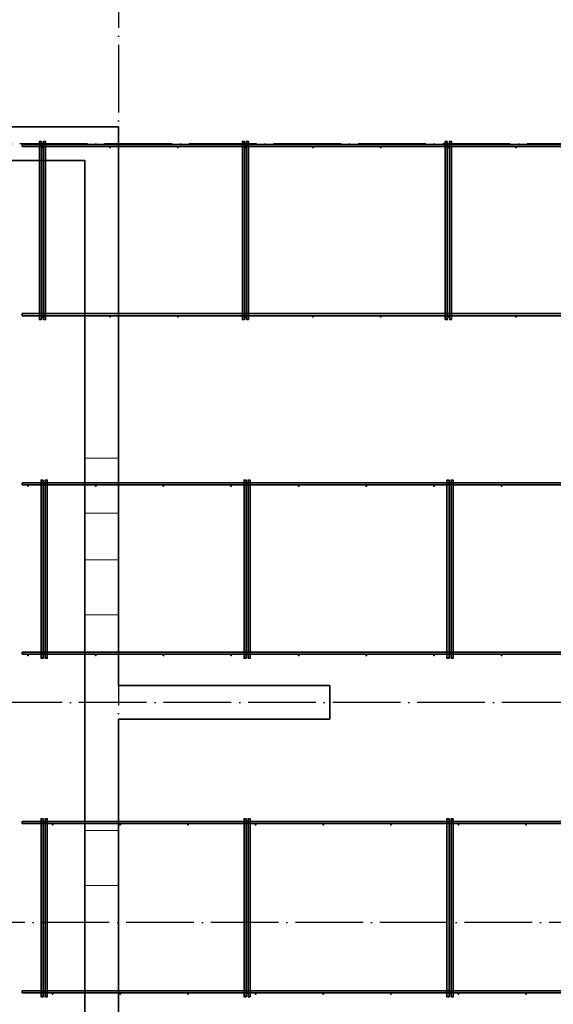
# Model space of a CAD drawing. Header units: millimetres. Extents: x -3483 to 105345, y -283423 to 72284.
# Tile 101 of 165: x 80615 to 83771, y 13417 to 19232. Entities that reach past the tile are written whole.
import ezdxf

# ---------------------------------------------------------------- set-up
doc = ezdxf.new("R2010")
doc.units = ezdxf.units.MM
for name, pattern in [('______11', [500, 400, -50, 0, -50]), ('______2', [270, 200, -70]), ('______5', [1100, 800, -100, 100, -100])]:
    doc.linetypes.add(name, pattern=pattern)
doc.layers.add('Арм.стержн. Фиксатор', color=7, linetype='Continuous', lineweight=35, true_color=0x501e0f)
doc.layers.add('Осевая линия_ общее', color=7, linetype='______5', lineweight=13, true_color=0xa0a0a0)
doc.layers.add('Стена_ общее', color=7, linetype='Continuous', lineweight=35)

# ---------------------------------------------------------------- blocks, each defined once
blk = doc.blocks.new('СЛОЖНЫЙ_ОБЪЕКТ_13')
at = {"layer": 'Стена_ общее', "color": 9, "linetype": 'Continuous', "lineweight": -3, "true_color": 0xc7c7c7, "transparency": 33554687}
for p, q in [((81000, 18600), (79950, 18600)), ((81200, 18600), (81000, 18600)), ((81200, 15300), (81200, 18600)), ((79750, 18400), (81000, 18400)), ((81000, 18400), (81000, 12240)), ((82450, 15300), (81200, 15300)), ((82450, 15100), (82450, 15300)), ((81200, 15100), (82450, 15100)), ((81200, 12240), (81200, 15100))]:
    blk.add_line(p, q, dxfattribs=at)

msp = doc.modelspace()

# ---------------------------------------------------------------- hatches: boundary and pattern name
at = {"layer": 'Арм.стержн. Фиксатор', "linetype": 'Continuous', "lineweight": 35, "transparency": 33554687}
for points in [[(80756, 18478), (80755.5, 18480.3), (80754.2, 18482.2), (80752.3, 18483.5), (80750, 18484), (80747.7, 18483.5), (80745.8, 18482.2), (80744.5, 18480.3), (80744, 18478), (80744.5, 18475.7), (80745.8, 18473.8), (80747.7, 18472.5), (80750, 18472), (80752.3, 18472.5), (80754.2, 18473.8), (80755.5, 18475.7)], [(81156, 18478), (81155.5, 18480.3), (81154.2, 18482.2), (81152.3, 18483.5), (81150, 18484), (81147.7, 18483.5), (81145.8, 18482.2), (81144.5, 18480.3), (81144, 18478), (81144.5, 18475.7), (81145.8, 18473.8), (81147.7, 18472.5), (81150, 18472), (81152.3, 18472.5), (81154.2, 18473.8), (81155.5, 18475.7)], [(81556, 18478), (81555.5, 18480.3), (81554.2, 18482.2), (81552.3, 18483.5), (81550, 18484), (81547.7, 18483.5), (81545.8, 18482.2), (81544.5, 18480.3), (81544, 18478), (81544.5, 18475.7), (81545.8, 18473.8), (81547.7, 18472.5), (81550, 18472), (81552.3, 18472.5), (81554.2, 18473.8), (81555.5, 18475.7)], [(81956, 18478), (81955.5, 18480.3), (81954.2, 18482.2), (81952.3, 18483.5), (81950, 18484), (81947.7, 18483.5), (81945.8, 18482.2), (81944.5, 18480.3), (81944, 18478), (81944.5, 18475.7), (81945.8, 18473.8), (81947.7, 18472.5), (81950, 18472), (81952.3, 18472.5), (81954.2, 18473.8), (81955.5, 18475.7)], [(82356, 18478), (82355.5, 18480.3), (82354.2, 18482.2), (82352.3, 18483.5), (82350, 18484), (82347.7, 18483.5), (82345.8, 18482.2), (82344.5, 18480.3), (82344, 18478), (82344.5, 18475.7), (82345.8, 18473.8), (82347.7, 18472.5), (82350, 18472), (82352.3, 18472.5), (82354.2, 18473.8), (82355.5, 18475.7)], [(82756, 18478), (82755.5, 18480.3), (82754.2, 18482.2), (82752.3, 18483.5), (82750, 18484), (82747.7, 18483.5), (82745.8, 18482.2), (82744.5, 18480.3), (82744, 18478), (82744.5, 18475.7), (82745.8, 18473.8), (82747.7, 18472.5), (82750, 18472), (82752.3, 18472.5), (82754.2, 18473.8), (82755.5, 18475.7)], [(83156, 18478), (83155.5, 18480.3), (83154.2, 18482.2), (83152.3, 18483.5), (83150, 18484), (83147.7, 18483.5), (83145.8, 18482.2), (83144.5, 18480.3), (83144, 18478), (83144.5, 18475.7), (83145.8, 18473.8), (83147.7, 18472.5), (83150, 18472), (83152.3, 18472.5), (83154.2, 18473.8), (83155.5, 18475.7)], [(83556, 18478), (83555.5, 18480.3), (83554.2, 18482.2), (83552.3, 18483.5), (83550, 18484), (83547.7, 18483.5), (83545.8, 18482.2), (83544.5, 18480.3), (83544, 18478), (83544.5, 18475.7), (83545.8, 18473.8), (83547.7, 18472.5), (83550, 18472), (83552.3, 18472.5), (83554.2, 18473.8), (83555.5, 18475.7)], [(80756, 17478), (80755.5, 17480.3), (80754.2, 17482.2), (80752.3, 17483.5), (80750, 17484), (80747.7, 17483.5), (80745.8, 17482.2), (80744.5, 17480.3), (80744, 17478), (80744.5, 17475.7), (80745.8, 17473.8), (80747.7, 17472.5), (80750, 17472), (80752.3, 17472.5), (80754.2, 17473.8), (80755.5, 17475.7)], [(81156, 17478), (81155.5, 17480.3), (81154.2, 17482.2), (81152.3, 17483.5), (81150, 17484), (81147.7, 17483.5), (81145.8, 17482.2), (81144.5, 17480.3), (81144, 17478), (81144.5, 17475.7), (81145.8, 17473.8), (81147.7, 17472.5), (81150, 17472), (81152.3, 17472.5), (81154.2, 17473.8), (81155.5, 17475.7)], [(81556, 17478), (81555.5, 17480.3), (81554.2, 17482.2), (81552.3, 17483.5), (81550, 17484), (81547.7, 17483.5), (81545.8, 17482.2), (81544.5, 17480.3), (81544, 17478), (81544.5, 17475.7), (81545.8, 17473.8), (81547.7, 17472.5), (81550, 17472), (81552.3, 17472.5), (81554.2, 17473.8), (81555.5, 17475.7)], [(81956, 17478), (81955.5, 17480.3), (81954.2, 17482.2), (81952.3, 17483.5), (81950, 17484), (81947.7, 17483.5), (81945.8, 17482.2), (81944.5, 17480.3), (81944, 17478), (81944.5, 17475.7), (81945.8, 17473.8), (81947.7, 17472.5), (81950, 17472), (81952.3, 17472.5), (81954.2, 17473.8), (81955.5, 17475.7)], [(82356, 17478), (82355.5, 17480.3), (82354.2, 17482.2), (82352.3, 17483.5), (82350, 17484), (82347.7, 17483.5), (82345.8, 17482.2), (82344.5, 17480.3), (82344, 17478), (82344.5, 17475.7), (82345.8, 17473.8), (82347.7, 17472.5), (82350, 17472), (82352.3, 17472.5), (82354.2, 17473.8), (82355.5, 17475.7)], [(82756, 17478), (82755.5, 17480.3), (82754.2, 17482.2), (82752.3, 17483.5), (82750, 17484), (82747.7, 17483.5), (82745.8, 17482.2), (82744.5, 17480.3), (82744, 17478), (82744.5, 17475.7), (82745.8, 17473.8), (82747.7, 17472.5), (82750, 17472), (82752.3, 17472.5), (82754.2, 17473.8), (82755.5, 17475.7)], [(83156, 17478), (83155.5, 17480.3), (83154.2, 17482.2), (83152.3, 17483.5), (83150, 17484), (83147.7, 17483.5), (83145.8, 17482.2), (83144.5, 17480.3), (83144, 17478), (83144.5, 17475.7), (83145.8, 17473.8), (83147.7, 17472.5), (83150, 17472), (83152.3, 17472.5), (83154.2, 17473.8), (83155.5, 17475.7)], [(83556, 17478), (83555.5, 17480.3), (83554.2, 17482.2), (83552.3, 17483.5), (83550, 17484), (83547.7, 17483.5), (83545.8, 17482.2), (83544.5, 17480.3), (83544, 17478), (83544.5, 17475.7), (83545.8, 17473.8), (83547.7, 17472.5), (83550, 17472), (83552.3, 17472.5), (83554.2, 17473.8), (83555.5, 17475.7)], [(80671, 16478), (80670.5, 16480.3), (80669.2, 16482.2), (80667.3, 16483.5), (80665, 16484), (80662.7, 16483.5), (80660.8, 16482.2), (80659.5, 16480.3), (80659, 16478), (80659.5, 16475.7), (80660.8, 16473.8), (80662.7, 16472.5), (80665, 16472), (80667.3, 16472.5), (80669.2, 16473.8), (80670.5, 16475.7)], [(81071, 16478), (81070.5, 16480.3), (81069.2, 16482.2), (81067.3, 16483.5), (81065, 16484), (81062.7, 16483.5), (81060.8, 16482.2), (81059.5, 16480.3), (81059, 16478), (81059.5, 16475.7), (81060.8, 16473.8), (81062.7, 16472.5), (81065, 16472), (81067.3, 16472.5), (81069.2, 16473.8), (81070.5, 16475.7)], [(81471, 16478), (81470.5, 16480.3), (81469.2, 16482.2), (81467.3, 16483.5), (81465, 16484), (81462.7, 16483.5), (81460.8, 16482.2), (81459.5, 16480.3), (81459, 16478), (81459.5, 16475.7), (81460.8, 16473.8), (81462.7, 16472.5), (81465, 16472), (81467.3, 16472.5), (81469.2, 16473.8), (81470.5, 16475.7)], [(81871, 16478), (81870.5, 16480.3), (81869.2, 16482.2), (81867.3, 16483.5), (81865, 16484), (81862.7, 16483.5), (81860.8, 16482.2), (81859.5, 16480.3), (81859, 16478), (81859.5, 16475.7), (81860.8, 16473.8), (81862.7, 16472.5), (81865, 16472), (81867.3, 16472.5), (81869.2, 16473.8), (81870.5, 16475.7)], [(82271, 16478), (82270.5, 16480.3), (82269.2, 16482.2), (82267.3, 16483.5), (82265, 16484), (82262.7, 16483.5), (82260.8, 16482.2), (82259.5, 16480.3), (82259, 16478), (82259.5, 16475.7), (82260.8, 16473.8), (82262.7, 16472.5), (82265, 16472), (82267.3, 16472.5), (82269.2, 16473.8), (82270.5, 16475.7)], [(82671, 16478), (82670.5, 16480.3), (82669.2, 16482.2), (82667.3, 16483.5), (82665, 16484), (82662.7, 16483.5), (82660.8, 16482.2), (82659.5, 16480.3), (82659, 16478), (82659.5, 16475.7), (82660.8, 16473.8), (82662.7, 16472.5), (82665, 16472), (82667.3, 16472.5), (82669.2, 16473.8), (82670.5, 16475.7)], [(83071, 16478), (83070.5, 16480.3), (83069.2, 16482.2), (83067.3, 16483.5), (83065, 16484), (83062.7, 16483.5), (83060.8, 16482.2), (83059.5, 16480.3), (83059, 16478), (83059.5, 16475.7), (83060.8, 16473.8), (83062.7, 16472.5), (83065, 16472), (83067.3, 16472.5), (83069.2, 16473.8), (83070.5, 16475.7)], [(83471, 16478), (83470.5, 16480.3), (83469.2, 16482.2), (83467.3, 16483.5), (83465, 16484), (83462.7, 16483.5), (83460.8, 16482.2), (83459.5, 16480.3), (83459, 16478), (83459.5, 16475.7), (83460.8, 16473.8), (83462.7, 16472.5), (83465, 16472), (83467.3, 16472.5), (83469.2, 16473.8), (83470.5, 16475.7)], [(80671, 15478), (80670.5, 15480.3), (80669.2, 15482.2), (80667.3, 15483.5), (80665, 15484), (80662.7, 15483.5), (80660.8, 15482.2), (80659.5, 15480.3), (80659, 15478), (80659.5, 15475.7), (80660.8, 15473.8), (80662.7, 15472.5), (80665, 15472), (80667.3, 15472.5), (80669.2, 15473.8), (80670.5, 15475.7)], [(81071, 15478), (81070.5, 15480.3), (81069.2, 15482.2), (81067.3, 15483.5), (81065, 15484), (81062.7, 15483.5), (81060.8, 15482.2), (81059.5, 15480.3), (81059, 15478), (81059.5, 15475.7), (81060.8, 15473.8), (81062.7, 15472.5), (81065, 15472), (81067.3, 15472.5), (81069.2, 15473.8), (81070.5, 15475.7)], [(81471, 15478), (81470.5, 15480.3), (81469.2, 15482.2), (81467.3, 15483.5), (81465, 15484), (81462.7, 15483.5), (81460.8, 15482.2), (81459.5, 15480.3), (81459, 15478), (81459.5, 15475.7), (81460.8, 15473.8), (81462.7, 15472.5), (81465, 15472), (81467.3, 15472.5), (81469.2, 15473.8), (81470.5, 15475.7)], [(81871, 15478), (81870.5, 15480.3), (81869.2, 15482.2), (81867.3, 15483.5), (81865, 15484), (81862.7, 15483.5), (81860.8, 15482.2), (81859.5, 15480.3), (81859, 15478), (81859.5, 15475.7), (81860.8, 15473.8), (81862.7, 15472.5), (81865, 15472), (81867.3, 15472.5), (81869.2, 15473.8), (81870.5, 15475.7)], [(82271, 15478), (82270.5, 15480.3), (82269.2, 15482.2), (82267.3, 15483.5), (82265, 15484), (82262.7, 15483.5), (82260.8, 15482.2), (82259.5, 15480.3), (82259, 15478), (82259.5, 15475.7), (82260.8, 15473.8), (82262.7, 15472.5), (82265, 15472), (82267.3, 15472.5), (82269.2, 15473.8), (82270.5, 15475.7)], [(82671, 15478), (82670.5, 15480.3), (82669.2, 15482.2), (82667.3, 15483.5), (82665, 15484), (82662.7, 15483.5), (82660.8, 15482.2), (82659.5, 15480.3), (82659, 15478), (82659.5, 15475.7), (82660.8, 15473.8), (82662.7, 15472.5), (82665, 15472), (82667.3, 15472.5), (82669.2, 15473.8), (82670.5, 15475.7)], [(83071, 15478), (83070.5, 15480.3), (83069.2, 15482.2), (83067.3, 15483.5), (83065, 15484), (83062.7, 15483.5), (83060.8, 15482.2), (83059.5, 15480.3), (83059, 15478), (83059.5, 15475.7), (83060.8, 15473.8), (83062.7, 15472.5), (83065, 15472), (83067.3, 15472.5), (83069.2, 15473.8), (83070.5, 15475.7)], [(83471, 15478), (83470.5, 15480.3), (83469.2, 15482.2), (83467.3, 15483.5), (83465, 15484), (83462.7, 15483.5), (83460.8, 15482.2), (83459.5, 15480.3), (83459, 15478), (83459.5, 15475.7), (83460.8, 15473.8), (83462.7, 15472.5), (83465, 15472), (83467.3, 15472.5), (83469.2, 15473.8), (83470.5, 15475.7)], [(80816, 14478), (80815.5, 14480.3), (80814.2, 14482.2), (80812.3, 14483.5), (80810, 14484), (80807.7, 14483.5), (80805.8, 14482.2), (80804.5, 14480.3), (80804, 14478), (80804.5, 14475.7), (80805.8, 14473.8), (80807.7, 14472.5), (80810, 14472), (80812.3, 14472.5), (80814.2, 14473.8), (80815.5, 14475.7)], [(81216, 14478), (81215.5, 14480.3), (81214.2, 14482.2), (81212.3, 14483.5), (81210, 14484), (81207.7, 14483.5), (81205.8, 14482.2), (81204.5, 14480.3), (81204, 14478), (81204.5, 14475.7), (81205.8, 14473.8), (81207.7, 14472.5), (81210, 14472), (81212.3, 14472.5), (81214.2, 14473.8), (81215.5, 14475.7)], [(81616, 14478), (81615.5, 14480.3), (81614.2, 14482.2), (81612.3, 14483.5), (81610, 14484), (81607.7, 14483.5), (81605.8, 14482.2), (81604.5, 14480.3), (81604, 14478), (81604.5, 14475.7), (81605.8, 14473.8), (81607.7, 14472.5), (81610, 14472), (81612.3, 14472.5), (81614.2, 14473.8), (81615.5, 14475.7)], [(82016, 14478), (82015.5, 14480.3), (82014.2, 14482.2), (82012.3, 14483.5), (82010, 14484), (82007.7, 14483.5), (82005.8, 14482.2), (82004.5, 14480.3), (82004, 14478), (82004.5, 14475.7), (82005.8, 14473.8), (82007.7, 14472.5), (82010, 14472), (82012.3, 14472.5), (82014.2, 14473.8), (82015.5, 14475.7)], [(82416, 14478), (82415.5, 14480.3), (82414.2, 14482.2), (82412.3, 14483.5), (82410, 14484), (82407.7, 14483.5), (82405.8, 14482.2), (82404.5, 14480.3), (82404, 14478), (82404.5, 14475.7), (82405.8, 14473.8), (82407.7, 14472.5), (82410, 14472), (82412.3, 14472.5), (82414.2, 14473.8), (82415.5, 14475.7)], [(82816, 14478), (82815.5, 14480.3), (82814.2, 14482.2), (82812.3, 14483.5), (82810, 14484), (82807.7, 14483.5), (82805.8, 14482.2), (82804.5, 14480.3), (82804, 14478), (82804.5, 14475.7), (82805.8, 14473.8), (82807.7, 14472.5), (82810, 14472), (82812.3, 14472.5), (82814.2, 14473.8), (82815.5, 14475.7)], [(83216, 14478), (83215.5, 14480.3), (83214.2, 14482.2), (83212.3, 14483.5), (83210, 14484), (83207.7, 14483.5), (83205.8, 14482.2), (83204.5, 14480.3), (83204, 14478), (83204.5, 14475.7), (83205.8, 14473.8), (83207.7, 14472.5), (83210, 14472), (83212.3, 14472.5), (83214.2, 14473.8), (83215.5, 14475.7)], [(83616, 14478), (83615.5, 14480.3), (83614.2, 14482.2), (83612.3, 14483.5), (83610, 14484), (83607.7, 14483.5), (83605.8, 14482.2), (83604.5, 14480.3), (83604, 14478), (83604.5, 14475.7), (83605.8, 14473.8), (83607.7, 14472.5), (83610, 14472), (83612.3, 14472.5), (83614.2, 14473.8), (83615.5, 14475.7)], [(80816, 13478), (80815.5, 13480.3), (80814.2, 13482.2), (80812.3, 13483.5), (80810, 13484), (80807.7, 13483.5), (80805.8, 13482.2), (80804.5, 13480.3), (80804, 13478), (80804.5, 13475.7), (80805.8, 13473.8), (80807.7, 13472.5), (80810, 13472), (80812.3, 13472.5), (80814.2, 13473.8), (80815.5, 13475.7)], [(81216, 13478), (81215.5, 13480.3), (81214.2, 13482.2), (81212.3, 13483.5), (81210, 13484), (81207.7, 13483.5), (81205.8, 13482.2), (81204.5, 13480.3), (81204, 13478), (81204.5, 13475.7), (81205.8, 13473.8), (81207.7, 13472.5), (81210, 13472), (81212.3, 13472.5), (81214.2, 13473.8), (81215.5, 13475.7)], [(81616, 13478), (81615.5, 13480.3), (81614.2, 13482.2), (81612.3, 13483.5), (81610, 13484), (81607.7, 13483.5), (81605.8, 13482.2), (81604.5, 13480.3), (81604, 13478), (81604.5, 13475.7), (81605.8, 13473.8), (81607.7, 13472.5), (81610, 13472), (81612.3, 13472.5), (81614.2, 13473.8), (81615.5, 13475.7)], [(82016, 13478), (82015.5, 13480.3), (82014.2, 13482.2), (82012.3, 13483.5), (82010, 13484), (82007.7, 13483.5), (82005.8, 13482.2), (82004.5, 13480.3), (82004, 13478), (82004.5, 13475.7), (82005.8, 13473.8), (82007.7, 13472.5), (82010, 13472), (82012.3, 13472.5), (82014.2, 13473.8), (82015.5, 13475.7)], [(82416, 13478), (82415.5, 13480.3), (82414.2, 13482.2), (82412.3, 13483.5), (82410, 13484), (82407.7, 13483.5), (82405.8, 13482.2), (82404.5, 13480.3), (82404, 13478), (82404.5, 13475.7), (82405.8, 13473.8), (82407.7, 13472.5), (82410, 13472), (82412.3, 13472.5), (82414.2, 13473.8), (82415.5, 13475.7)], [(82816, 13478), (82815.5, 13480.3), (82814.2, 13482.2), (82812.3, 13483.5), (82810, 13484), (82807.7, 13483.5), (82805.8, 13482.2), (82804.5, 13480.3), (82804, 13478), (82804.5, 13475.7), (82805.8, 13473.8), (82807.7, 13472.5), (82810, 13472), (82812.3, 13472.5), (82814.2, 13473.8), (82815.5, 13475.7)], [(83216, 13478), (83215.5, 13480.3), (83214.2, 13482.2), (83212.3, 13483.5), (83210, 13484), (83207.7, 13483.5), (83205.8, 13482.2), (83204.5, 13480.3), (83204, 13478), (83204.5, 13475.7), (83205.8, 13473.8), (83207.7, 13472.5), (83210, 13472), (83212.3, 13472.5), (83214.2, 13473.8), (83215.5, 13475.7)], [(83616, 13478), (83615.5, 13480.3), (83614.2, 13482.2), (83612.3, 13483.5), (83610, 13484), (83607.7, 13483.5), (83605.8, 13482.2), (83604.5, 13480.3), (83604, 13478), (83604.5, 13475.7), (83605.8, 13473.8), (83607.7, 13472.5), (83610, 13472), (83612.3, 13472.5), (83614.2, 13473.8), (83615.5, 13475.7)]]:
    msp.add_hatch(color=34, dxfattribs=at).paths.add_polyline_path(points)

# ---------------------------------------------------------------- linework, layer by layer
at = {"layer": 'Арм.стержн. Фиксатор', "color": 34, "linetype": 'Continuous', "lineweight": 35, "transparency": 33554687}
for points in [[(80630, 18496), (89858.2, 18496), (89858.2, 18484), (80630, 18484), (80630, 18496)], [(80630, 18496), (89858.2, 18496), (89858.2, 18484), (80630, 18484), (80630, 18496)], [(80744, 18512.9), (80744, 17460.8), (80732, 17460.8), (80732, 18512.9), (80744, 18512.9)], [(80756, 17461.1), (80756, 18513.1), (80768, 18513.1), (80768, 17461.1), (80756, 17461.1)], [(81944, 18512.9), (81944, 17460.8), (81932, 17460.8), (81932, 18512.9), (81944, 18512.9)], [(81956, 17461.1), (81956, 18513.1), (81968, 18513.1), (81968, 17461.1), (81956, 17461.1)], [(83144, 18512.9), (83144, 17460.8), (83132, 17460.8), (83132, 18512.9), (83144, 18512.9)], [(83156, 17461.1), (83156, 18513.1), (83168, 18513.1), (83168, 17461.1), (83156, 17461.1)], [(80630, 17496), (89858.2, 17496), (89858.2, 17484), (80630, 17484), (80630, 17496)], [(80630, 17496), (89858.2, 17496), (89858.2, 17484), (80630, 17484), (80630, 17496)], [(80630, 16496), (87900, 16496), (87900, 16484), (80630, 16484), (80630, 16496)], [(80630, 16496), (87900, 16496), (87900, 16484), (80630, 16484), (80630, 16496)], [(80754, 16512.9), (80754, 15460.8), (80742, 15460.8), (80742, 16512.9), (80754, 16512.9)], [(80766, 15461.1), (80766, 16513.1), (80778, 16513.1), (80778, 15461.1), (80766, 15461.1)], [(81954, 16512.9), (81954, 15460.8), (81942, 15460.8), (81942, 16512.9), (81954, 16512.9)], [(81966, 15461.1), (81966, 16513.1), (81978, 16513.1), (81978, 15461.1), (81966, 15461.1)], [(83154, 16512.9), (83154, 15460.8), (83142, 15460.8), (83142, 16512.9), (83154, 16512.9)], [(83166, 15461.1), (83166, 16513.1), (83178, 16513.1), (83178, 15461.1), (83166, 15461.1)], [(80630, 15496), (87900, 15496), (87900, 15484), (80630, 15484), (80630, 15496)], [(80630, 15496), (87900, 15496), (87900, 15484), (80630, 15484), (80630, 15496)], [(80630, 14496), (85790, 14496), (85790, 14484), (80630, 14484), (80630, 14496)], [(80630, 14496), (85790, 14496), (85790, 14484), (80630, 14484), (80630, 14496)], [(80754, 14512.9), (80754, 13460.8), (80742, 13460.8), (80742, 14512.9), (80754, 14512.9)], [(80766, 13461.1), (80766, 14513.1), (80778, 14513.1), (80778, 13461.1), (80766, 13461.1)], [(81954, 14512.9), (81954, 13460.8), (81942, 13460.8), (81942, 14512.9), (81954, 14512.9)], [(81966, 13461.1), (81966, 14513.1), (81978, 14513.1), (81978, 13461.1), (81966, 13461.1)], [(83154, 14512.9), (83154, 13460.8), (83142, 13460.8), (83142, 14512.9), (83154, 14512.9)], [(83166, 13461.1), (83166, 14513.1), (83178, 14513.1), (83178, 13461.1), (83166, 13461.1)], [(80630, 13496), (85790, 13496), (85790, 13484), (80630, 13484), (80630, 13496)], [(80630, 13496), (85790, 13496), (85790, 13484), (80630, 13484), (80630, 13496)]]:
    msp.add_lwpolyline(points, dxfattribs=at)
at = {"layer": 'Осевая линия_ общее', "color": 253, "linetype": '______11', "lineweight": -3, "true_color": 0xa0a0a0, "transparency": 33554687}
for p, q in [((81200, 46590), (81200, -2827.9)), ((101020, 18500), (77142.2, 18500)), ((102370, 15200), (77142.2, 15200)), ((105150, 13900), (77142.2, 13900))]:
    msp.add_line(p, q, dxfattribs=at)
at = {"layer": 'Стена_ общее', "color": 7, "linetype": 'Continuous', "lineweight": 25, "transparency": 33554687}
for p, q in [((79950, 18600), (81000, 18600)), ((79950, 18600), (81000, 18600)), ((81000, 18600), (81200, 18600)), ((81000, 18600), (81200, 18600)), ((81200, 18600), (81200, 15300)), ((81200, 18600), (81200, 15300)), ((81000, 18400), (79750, 18400)), ((81000, 18400), (79750, 18400)), ((81000, 12240), (81000, 18400)), ((81000, 12240), (81000, 18400)), ((81200, 15300), (82450, 15300)), ((81200, 15300), (82450, 15300)), ((82450, 15300), (82450, 15100)), ((82450, 15300), (82450, 15100)), ((81200, 15100), (81200, 12240)), ((82450, 15100), (81200, 15100)), ((81200, 15100), (81200, 12240)), ((82450, 15100), (81200, 15100))]:
    msp.add_line(p, q, dxfattribs=at)
at = {"layer": 'Стена_ общее', "color": 253, "linetype": '______2', "lineweight": 18, "true_color": 0xababab, "transparency": 33554687}
for p, q in [((81200, 16642.5), (81200, 18600)), ((81200, 16642.5), (81200, 18600)), ((81200, 16642.5), (81000, 16642.5)), ((81200, 16642.5), (81000, 16642.5)), ((81000, 16317.5), (81200, 16317.5)), ((81000, 16317.5), (81200, 16317.5)), ((81200, 16042.5), (81200, 16317.5)), ((81200, 16042.5), (81200, 16317.5)), ((81200, 16042.5), (81000, 16042.5)), ((81200, 16042.5), (81000, 16042.5)), ((81000, 15717.5), (81000, 14442.5)), ((81000, 15717.5), (81200, 15717.5)), ((81000, 15717.5), (81000, 14442.5)), ((81000, 15717.5), (81200, 15717.5)), ((81200, 14442.5), (81000, 14442.5)), ((81200, 14442.5), (81000, 14442.5)), ((81000, 14117.5), (81200, 14117.5)), ((81000, 14117.5), (81200, 14117.5))]:
    msp.add_line(p, q, dxfattribs=at)

# ---------------------------------------------------------------- block references
at = {"layer": 'Стена_ общее', "color": 9, "linetype": 'Continuous', "lineweight": -3, "true_color": 0xc7c7c7, "transparency": 33554687}
msp.add_blockref('СЛОЖНЫЙ_ОБЪЕКТ_13', (0, 0), dxfattribs=at)

doc.saveas('drawing.dxf')
